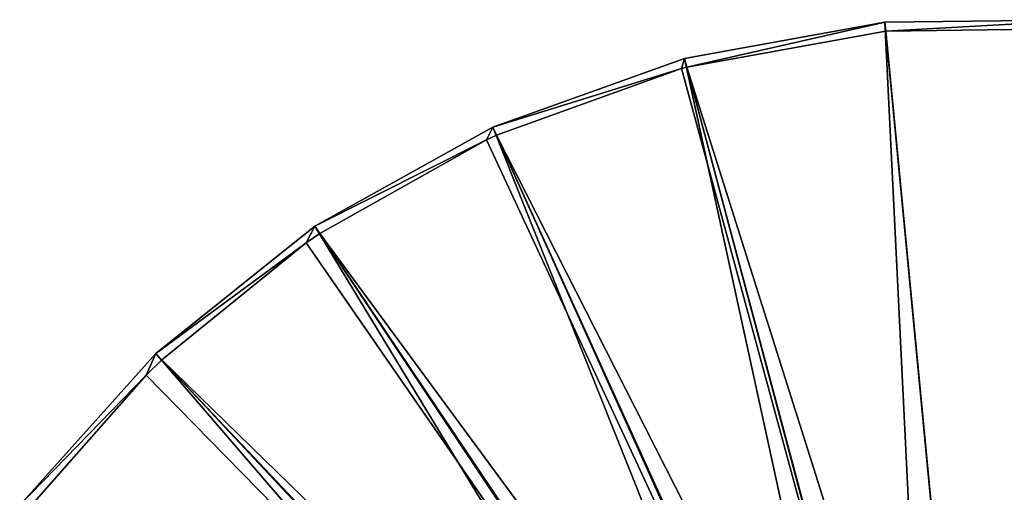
# Model space of a CAD drawing. Header units: millimetres. Extents: x 14 to 1324, y -100 to 100.
# Tile 17 of 214: x 32 to 100, y 52 to 85. Entities that reach past the tile are written whole.
import ezdxf

# ---------------------------------------------------------------- set-up
doc = ezdxf.new("R2010")
doc.units = ezdxf.units.MM
doc.header["$LTSCALE"] = 25.4
doc.layers.get('0').update_dxf_attribs({"true_color": 0xff5454})

# ---------------------------------------------------------------- blocks, each defined once
blk = doc.blocks.new('HERMANOS-V-8032.STL')
at = {"color": 250, "true_color": 0x262626}
mesh = blk.add_polyface(dxfattribs=at)
corners = [(91.447, 84.805, 14.514), (77.757, 81.718, 14), (77.599, 82.31, 14.514), (91.505, 84.195, 14)]
mesh.append_faces([[corners[k] for k in face] for face in [(0, 1, 2), (1, 0, 3)]], dxfattribs={"vtx0": -1, "color": 250})
mesh = blk.add_polyface(dxfattribs=at)
corners = [(94.714, 18.223, 93.567), (91.447, 84.805, 14.514), (77.599, 82.31, 14.514), (97.78, 18.775, 93.567)]
mesh.append_faces([[corners[k] for k in face] for face in [(0, 1, 2), (1, 0, 3)]], dxfattribs={"vtx0": -1, "color": 250})
mesh = blk.add_polyface(dxfattribs=at)
corners = [(105.516, 84.988, 14.514), (91.505, 84.195, 14), (91.447, 84.805, 14.514), (105.473, 84.376, 14)]
mesh.append_faces([[corners[k] for k in face] for face in [(0, 1, 2), (1, 0, 3)]], dxfattribs={"vtx0": -1, "color": 250})
mesh = blk.add_polyface(dxfattribs=at)
corners = [(97.78, 18.775, 93.567), (105.516, 84.988, 14.514), (91.447, 84.805, 14.514), (100.895, 18.815, 93.567)]
mesh.append_faces([[corners[k] for k in face] for face in [(0, 1, 2), (1, 0, 3)]], dxfattribs={"vtx0": -1, "color": 250})
mesh = blk.add_polyface(dxfattribs=at)
corners = [(97.837, 18.182, 93.033), (91.505, 84.195, 14), (105.473, 84.376, 14)]
mesh.append_faces([[corners[k] for k in face] for face in [(0, 1, 2)]], dxfattribs={"color": 250})
mesh = blk.add_polyface(dxfattribs=at)
corners = [(97.837, 18.182, 93.033), (105.473, 84.376, 14), (100.934, 18.215, 93.033)]
mesh.append_faces([[corners[k] for k in face] for face in [(0, 1, 2)]], dxfattribs={"color": 250})
mesh = blk.add_polyface(dxfattribs=at)
corners = [(97.837, 18.182, 93.033), (77.757, 81.718, 14), (91.505, 84.195, 14)]
mesh.append_faces([[corners[k] for k in face] for face in [(0, 1, 2)]], dxfattribs={"color": 250})
mesh = blk.add_polyface(dxfattribs=at)
corners = [(77.599, 82.31, 14.514), (77.392, 81.62, 14), (64.351, 77.569, 14.514)]
mesh.append_faces([[corners[k] for k in face] for face in [(0, 1, 2)]], dxfattribs={"color": 250})
mesh = blk.add_polyface(dxfattribs=at)
corners = [(91.781, 17.173, 93.567), (77.599, 82.31, 14.514), (64.351, 77.569, 14.514), (94.714, 18.223, 93.567)]
mesh.append_faces([[corners[k] for k in face] for face in [(0, 1, 2), (1, 0, 3)]], dxfattribs={"vtx0": -1, "color": 250})
mesh = blk.add_polyface(dxfattribs=at)
corners = [(77.757, 81.718, 14), (77.392, 81.62, 14), (77.599, 82.31, 14.514)]
mesh.append_faces([[corners[k] for k in face] for face in [(0, 1, 2)]], dxfattribs={"color": 250})
mesh = blk.add_polyface(dxfattribs=at)
corners = [(77.392, 81.62, 14), (64.604, 77.011, 14), (64.351, 77.569, 14.514)]
mesh.append_faces([[corners[k] for k in face] for face in [(0, 1, 2)]], dxfattribs={"color": 250})
mesh = blk.add_polyface(dxfattribs=at)
corners = [(94.789, 17.626, 93.033), (64.604, 77.011, 14), (77.392, 81.62, 14)]
mesh.append_faces([[corners[k] for k in face] for face in [(0, 1, 2)]], dxfattribs={"color": 250})
mesh = blk.add_polyface(dxfattribs=at)
corners = [(94.789, 17.626, 93.033), (77.392, 81.62, 14), (77.757, 81.718, 14)]
mesh.append_faces([[corners[k] for k in face] for face in [(0, 1, 2)]], dxfattribs={"color": 250})
mesh = blk.add_polyface(dxfattribs=at)
corners = [(94.789, 17.626, 93.033), (77.757, 81.718, 14), (97.837, 18.182, 93.033)]
mesh.append_faces([[corners[k] for k in face] for face in [(0, 1, 2)]], dxfattribs={"color": 250})
mesh = blk.add_polyface(dxfattribs=at)
corners = [(64.351, 77.569, 14.514), (63.917, 76.696, 14), (52.064, 70.713, 14.514)]
mesh.append_faces([[corners[k] for k in face] for face in [(0, 1, 2)]], dxfattribs={"color": 250})
mesh = blk.add_polyface(dxfattribs=at)
corners = [(89.061, 15.655, 93.567), (64.351, 77.569, 14.514), (52.064, 70.713, 14.514), (91.781, 17.173, 93.567)]
mesh.append_faces([[corners[k] for k in face] for face in [(0, 1, 2), (1, 0, 3)]], dxfattribs={"vtx0": -1, "color": 250})
mesh = blk.add_polyface(dxfattribs=at)
corners = [(64.604, 77.011, 14), (63.917, 76.696, 14), (64.351, 77.569, 14.514)]
mesh.append_faces([[corners[k] for k in face] for face in [(0, 1, 2)]], dxfattribs={"color": 250})
mesh = blk.add_polyface(dxfattribs=at)
corners = [(91.879, 16.562, 93.033), (63.917, 76.696, 14), (64.604, 77.011, 14)]
mesh.append_faces([[corners[k] for k in face] for face in [(0, 1, 2)]], dxfattribs={"color": 250})
mesh = blk.add_polyface(dxfattribs=at)
corners = [(91.879, 16.562, 93.033), (64.604, 77.011, 14), (94.789, 17.626, 93.033)]
mesh.append_faces([[corners[k] for k in face] for face in [(0, 1, 2)]], dxfattribs={"color": 250})
mesh = blk.add_polyface(dxfattribs=at)
corners = [(63.917, 76.696, 14), (52.406, 70.204, 14), (52.064, 70.713, 14.514)]
mesh.append_faces([[corners[k] for k in face] for face in [(0, 1, 2)]], dxfattribs={"color": 250})
mesh = blk.add_polyface(dxfattribs=at)
corners = [(91.879, 16.562, 93.033), (52.406, 70.204, 14), (63.917, 76.696, 14)]
mesh.append_faces([[corners[k] for k in face] for face in [(0, 1, 2)]], dxfattribs={"color": 250})
mesh = blk.add_polyface(dxfattribs=at)
corners = [(52.064, 70.713, 14.514), (51.469, 69.565, 14), (41.073, 61.927, 14.514)]
mesh.append_faces([[corners[k] for k in face] for face in [(0, 1, 2)]], dxfattribs={"color": 250})
mesh = blk.add_polyface(dxfattribs=at)
corners = [(86.628, 13.71, 93.567), (52.064, 70.713, 14.514), (41.073, 61.927, 14.514), (89.061, 15.655, 93.567)]
mesh.append_faces([[corners[k] for k in face] for face in [(0, 1, 2), (1, 0, 3)]], dxfattribs={"vtx0": -1, "color": 250})
mesh = blk.add_polyface(dxfattribs=at)
corners = [(52.406, 70.204, 14), (51.469, 69.565, 14), (52.064, 70.713, 14.514)]
mesh.append_faces([[corners[k] for k in face] for face in [(0, 1, 2)]], dxfattribs={"color": 250})
mesh = blk.add_polyface(dxfattribs=at)
corners = [(89.191, 15.022, 93.033), (51.469, 69.565, 14), (52.406, 70.204, 14)]
mesh.append_faces([[corners[k] for k in face] for face in [(0, 1, 2)]], dxfattribs={"color": 250})
mesh = blk.add_polyface(dxfattribs=at)
corners = [(89.191, 15.022, 93.033), (52.406, 70.204, 14), (91.879, 16.562, 93.033)]
mesh.append_faces([[corners[k] for k in face] for face in [(0, 1, 2)]], dxfattribs={"color": 250})
mesh = blk.add_polyface(dxfattribs=at)
corners = [(51.469, 69.565, 14), (41.494, 61.482, 14), (41.073, 61.927, 14.514)]
mesh.append_faces([[corners[k] for k in face] for face in [(0, 1, 2)]], dxfattribs={"color": 250})
mesh = blk.add_polyface(dxfattribs=at)
corners = [(89.191, 15.022, 93.033), (41.494, 61.482, 14), (51.469, 69.565, 14)]
mesh.append_faces([[corners[k] for k in face] for face in [(0, 1, 2)]], dxfattribs={"color": 250})
mesh = blk.add_polyface(dxfattribs=at)
corners = [(41.073, 61.927, 14.514), (40.404, 60.434, 14), (31.678, 51.453, 14.514)]
mesh.append_faces([[corners[k] for k in face] for face in [(0, 1, 2)]], dxfattribs={"color": 250})
mesh = blk.add_polyface(dxfattribs=at)
corners = [(84.548, 11.391, 93.567), (41.073, 61.927, 14.514), (31.678, 51.453, 14.514), (86.628, 13.71, 93.567)]
mesh.append_faces([[corners[k] for k in face] for face in [(0, 1, 2), (1, 0, 3)]], dxfattribs={"vtx0": -1, "color": 250})
mesh = blk.add_polyface(dxfattribs=at)
corners = [(41.494, 61.482, 14), (40.404, 60.434, 14), (41.073, 61.927, 14.514)]
mesh.append_faces([[corners[k] for k in face] for face in [(0, 1, 2)]], dxfattribs={"color": 250})
mesh = blk.add_polyface(dxfattribs=at)
corners = [(86.802, 13.051, 93.033), (40.404, 60.434, 14), (41.494, 61.482, 14)]
mesh.append_faces([[corners[k] for k in face] for face in [(0, 1, 2)]], dxfattribs={"color": 250})
mesh = blk.add_polyface(dxfattribs=at)
corners = [(89.191, 15.022, 93.033), (86.802, 13.051, 93.033), (41.494, 61.482, 14)]
mesh.append_faces([[corners[k] for k in face] for face in [(0, 1, 2)]], dxfattribs={"color": 250})
mesh = blk.add_polyface(dxfattribs=at)
corners = [(40.404, 60.434, 14), (32.167, 51.083, 14), (31.678, 51.453, 14.514)]
mesh.append_faces([[corners[k] for k in face] for face in [(0, 1, 2)]], dxfattribs={"color": 250})
mesh = blk.add_polyface(dxfattribs=at)
corners = [(86.802, 13.051, 93.033), (32.167, 51.083, 14), (40.404, 60.434, 14)]
mesh.append_faces([[corners[k] for k in face] for face in [(0, 1, 2)]], dxfattribs={"color": 250})

msp = doc.modelspace()

# ---------------------------------------------------------------- block references
at = {"color": 0}
msp.add_blockref('HERMANOS-V-8032.STL', (0, 0), dxfattribs=at)

doc.saveas('drawing.dxf')
